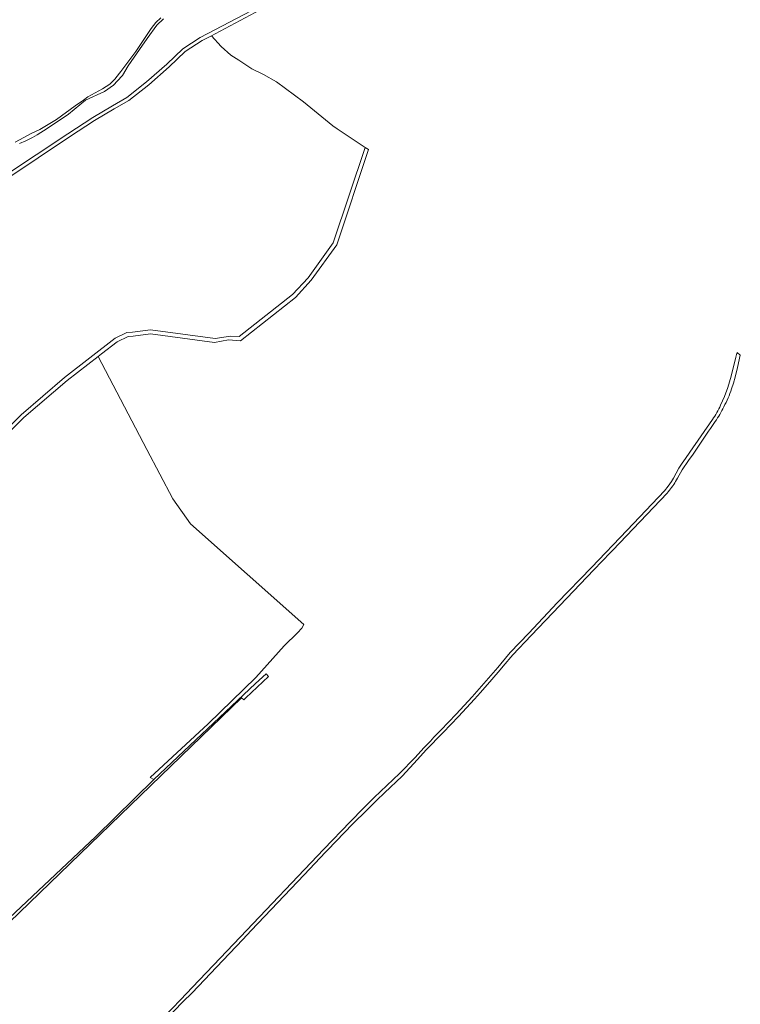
# Model space of a CAD drawing. Header units: metres. Extents: x 200176 to 205485, y 394066 to 399855.
# Tile 228 of 230: x 204687 to 205222, y 397611 to 398343. Entities that reach past the tile are written whole.
import ezdxf

# ---------------------------------------------------------------- set-up
doc = ezdxf.new("R2010")
doc.units = ezdxf.units.M
for name, color, linetype, lineweight in [('B-WE-GR-BOS_GEMENGD-GV', 40, 'Continuous', 13), ('B-WE-GR-BOS_NAALD-GV', 40, 'Continuous', 13), ('B-WE-GR-HEIDE-GV', 200, 'Continuous', 13), ('B-WE-OG-WATER-GV', 130, 'Continuous', 18), ('B-WE-OG-WATER_SLOOT-GV', 120, 'Continuous', 18), ('B-WE-VH-VERHARDING_ASFALT-GV', 252, 'Continuous', 18), ('B-WE-VH-VERHARDING_FUNDERING_ZAND-GV', 7, 'Continuous', 18)]:
    doc.layers.add(name, color=color, linetype=linetype, lineweight=lineweight)

msp = doc.modelspace()

# ---------------------------------------------------------------- linework, layer by layer
at = {"layer": 'B-WE-GR-BOS_GEMENGD-GV', "flags": 128}
msp.add_lwpolyline([(204663.411, 398025.464), (204687.745, 398049.65), (204720.015, 398077.271), (204757.583, 398106.474), (204766.478, 398110.644), (204770.651, 398110.961), (204783.975, 398112.808), (204832.062, 398106.288), (204843.539, 398108.106), (204849.949, 398107.698), (204889.595, 398139.008), (204901.121, 398151.46), (204919.654, 398177.267), (204943.409, 398248.348), (204922.815, 398262.079), (204919.576, 398264.31), (204897.612, 398282.158), (204877.658, 398297.124), (204867.897, 398302.54), (204859.167, 398306.76), (204849.588, 398313.132), (204843.743, 398316.908), (204836.571, 398323.431), (204829.198, 398331.345), (204822.265, 398327.682), (204809.678, 398319.503), (204797.783, 398308.194), (204782.705, 398294.936), (204767.789, 398283.247), (204756.966, 398277), (204742.425, 398268.314), (204723.859, 398256.114), (204677.055, 398225.005)], dxfattribs=at)
at = {"layer": 'B-WE-GR-BOS_NAALD-GV', "flags": 128}
msp.add_lwpolyline([(204665.945, 397663.607), (204743.211, 397736.207), (204786.487, 397778.44), (204783.648, 397779.846), (204826.898, 397819.733), (204862.154, 397854.365), (204883.36, 397877.896), (204893.155, 397887.537), (204896.424, 397890.847), (204897.931, 397893.71), (204813.609, 397968.544), (204800.452, 397986.995), (204781.26, 398023.739), (204745.098, 398092.969), (204721.913, 398074.945), (204689.781, 398047.444), (204665.443, 398023.254)], dxfattribs=at)
at = {"layer": 'B-WE-GR-HEIDE-GV', "flags": 128}
for points in [[(204675.51, 398227.139), (204722.407, 398258.31), (204741.027, 398270.545), (204755.633, 398279.27), (204766.312, 398285.433), (204781.023, 398296.962), (204796.007, 398310.137), (204808.042, 398321.579), (204820.931, 398329.955), (204864.396, 398352.917)], [(204793.595, 398343.869), (204788.665, 398339.171), (204781.532, 398329.328), (204775.705, 398321.179), (204767.438, 398308.911), (204763.04, 398301.849), (204762.715, 398301.327), (204756.491, 398294.552), (204749.756, 398289.975), (204735.708, 398283.312), (204723.097, 398273.123), (204707.048, 398262.443), (204699.727, 398257.73), (204696.134, 398255.582), (204691.369, 398253.162), (204686.648, 398251.215)]]:
    msp.add_lwpolyline(points, dxfattribs=at)
at = {"layer": 'B-WE-OG-WATER-GV', "flags": 128}
msp.add_lwpolyline([(204683.283, 398252.242), (204695.798, 398258.858), (204701.735, 398261.55), (204714.102, 398269.135), (204728.044, 398279.248), (204734.08, 398283.508), (204737.368, 398285.971), (204748.284, 398291.828), (204753.668, 398295.242), (204757.36, 398298.957), (204760.922, 398303.446), (204762.018, 398304.827), (204773.043, 398319.512), (204784.403, 398336.746), (204787.959, 398341.047), (204791.685, 398344.616)], dxfattribs=at)
at = {"layer": 'B-WE-OG-WATER_SLOOT-GV', "flags": 128}
for points in [[(204791.685, 398344.616), (204787.959, 398341.047), (204784.403, 398336.746), (204773.043, 398319.512), (204762.018, 398304.827), (204760.922, 398303.446), (204757.36, 398298.957), (204753.668, 398295.242), (204748.284, 398291.828), (204737.368, 398285.971), (204734.08, 398283.508), (204728.044, 398279.248), (204714.102, 398269.135), (204701.735, 398261.55), (204695.798, 398258.858), (204683.283, 398252.242)], [(204686.648, 398251.215), (204691.369, 398253.162), (204696.134, 398255.582), (204699.727, 398257.73), (204707.048, 398262.443), (204723.097, 398273.123), (204735.708, 398283.312), (204749.756, 398289.975), (204756.491, 398294.552), (204762.715, 398301.327), (204763.04, 398301.849), (204767.438, 398308.911), (204775.705, 398321.179), (204781.532, 398329.328), (204788.665, 398339.171), (204793.595, 398343.869)]]:
    msp.add_lwpolyline(points, dxfattribs=at)
at = {"layer": 'B-WE-VH-VERHARDING_ASFALT-GV', "flags": 128}
for points in [[(205215.863, 398068.846), (205217.226, 398073.15), (205218.4, 398077.51), (205220.129, 398084.714), (205222.335, 398093.911), (205220.043, 398095.816), (205219.504, 398094.334), (205219.048, 398092.315), (205215.486, 398078.247), (205214.35, 398074.021), (205213.032, 398069.849), (205210.504, 398063.183), (205207.691, 398056.632)], [(205201.598, 398046.005), (205184.863, 398021.901), (205181.609, 398017.04), (205179.05, 398013.555), (205176.763, 398009.885), (205172.797, 398002.547), (205172.049, 398001.263), (205171.264, 398000), (205168.789, 397996.469), (205166.031, 397993.155), (205138.123, 397963.893), (205111.626, 397936.022), (205086.321, 397909.682), (205065.05, 397887.235), (205051.396, 397872.763), (205044.223, 397864.38), (205042.028, 397861.694), (205023.046, 397839.795), (205011.117, 397827.003), (204999.736, 397815.165), (204994.551, 397809.939), (204992.192, 397807.075), (204987.204, 397802.073), (204980.715, 397794.864), (204968.99, 397783.025), (204950.253, 397764.974), (204943.124, 397757.922), (204942.317, 397757.098), (204932.368, 397746.947), (204912.873, 397726.717), (204850.638, 397661.346), (204835.783, 397645.589), (204815.186, 397624.04), (204806.321, 397614.681), (204781.412, 397588.88)], [(205174.263, 398000), (205175.017, 398001.296), (205175.677, 398002.516), (205179.005, 398008.674), (205183.941, 398015.481), (205187.181, 398020.321), (205198.782, 398037.288), (205200.206, 398039.371), (205203.732, 398044.528)], [(204783.057, 397587.264), (204807.98, 397613.079), (204814.814, 397619.946), (204837.61, 397643.843), (204852.468, 397659.604), (204858.847, 397666.303), (204898.227, 397707.69), (204914.071, 397724.42), (204914.959, 397725.347), (204915.793, 397726.218), (204934.132, 397745.248), (204945.087, 397755.969), (204952.173, 397763.008), (204957.976, 397768.599), (204970.896, 397781.046), (204982.395, 397793.352), (204988.807, 397800.475), (204993.796, 397805.477), (204996.339, 397808.196), (205001.504, 397813.413), (205012.912, 397825.277), (205024.867, 397838.097), (205029.151, 397843.034), (205037.569, 397852.746), (205043.83, 397859.969), (205046.108, 397862.595), (205053.366, 397871.077), (205066.93, 397885.454), (205088.188, 397907.888), (205113.493, 397934.228), (205125.803, 397947.176), (205127.541, 397949.004), (205167.875, 397991.398)]]:
    msp.add_lwpolyline(points, dxfattribs=at)
at = {"layer": 'B-WE-VH-VERHARDING_ASFALT-GV'}
for points in [[(205210.044, 398055.536, 0.0496348), (205215.863, 398068.846)], [(205207.691, 398056.632, -0.0424561), (205201.598, 398046.005)], [(205203.732, 398044.528, 0.0425007), (205210.044, 398055.536)], [(205167.875, 397991.398, 0.0485703), (205174.263, 398000)]]:
    msp.add_lwpolyline(points, format="xyb", dxfattribs=at)
at = {"layer": 'B-WE-VH-VERHARDING_FUNDERING_ZAND-GV', "flags": 128}
for points in [[(204864.396, 398352.917), (204820.931, 398329.955), (204808.042, 398321.579), (204796.007, 398310.137), (204781.023, 398296.962), (204766.312, 398285.433), (204755.633, 398279.27), (204741.027, 398270.545), (204722.407, 398258.31), (204675.51, 398227.139)], [(204677.055, 398225.005), (204723.859, 398256.114), (204742.425, 398268.314), (204756.966, 398277), (204767.789, 398283.247), (204782.705, 398294.936), (204797.783, 398308.194), (204809.678, 398319.503), (204822.265, 398327.682), (204829.198, 398331.345), (204831.946, 398332.797), (204865.579, 398350.565)], [(204665.443, 398023.254), (204689.781, 398047.444), (204721.913, 398074.945), (204745.098, 398092.969), (204747.505, 398094.84), (204759.159, 398103.9), (204767.254, 398107.694), (204770.971, 398107.977), (204783.979, 398109.78), (204831.564, 398103.328), (204842.041, 398105.196), (204850.905, 398104.632), (204891.637, 398136.798), (204903.449, 398149.558), (204922.356, 398175.885), (204946.058, 398246.809), (204943.409, 398248.348), (204919.654, 398177.267), (204901.121, 398151.46), (204889.595, 398139.008), (204849.949, 398107.698), (204843.539, 398108.106), (204832.062, 398106.288), (204783.975, 398112.808), (204770.651, 398110.961), (204766.478, 398110.644), (204757.583, 398106.474), (204720.015, 398077.271), (204687.745, 398049.65), (204663.411, 398025.464)], [(204592.839, 397586.095), (204632.46, 397627.611), (204656.264, 397650.534), (204851.525, 397839.273), (204853.298, 397837.645), (204854.835, 397839.102), (204871.609, 397854.999), (204869.828, 397857.075), (204862.112, 397849.737), (204786.487, 397778.44), (204743.211, 397736.207), (204665.945, 397663.607), (204630.372, 397629.769), (204589.975, 397587.439)]]:
    msp.add_lwpolyline(points, dxfattribs=at)

doc.saveas('drawing.dxf')
